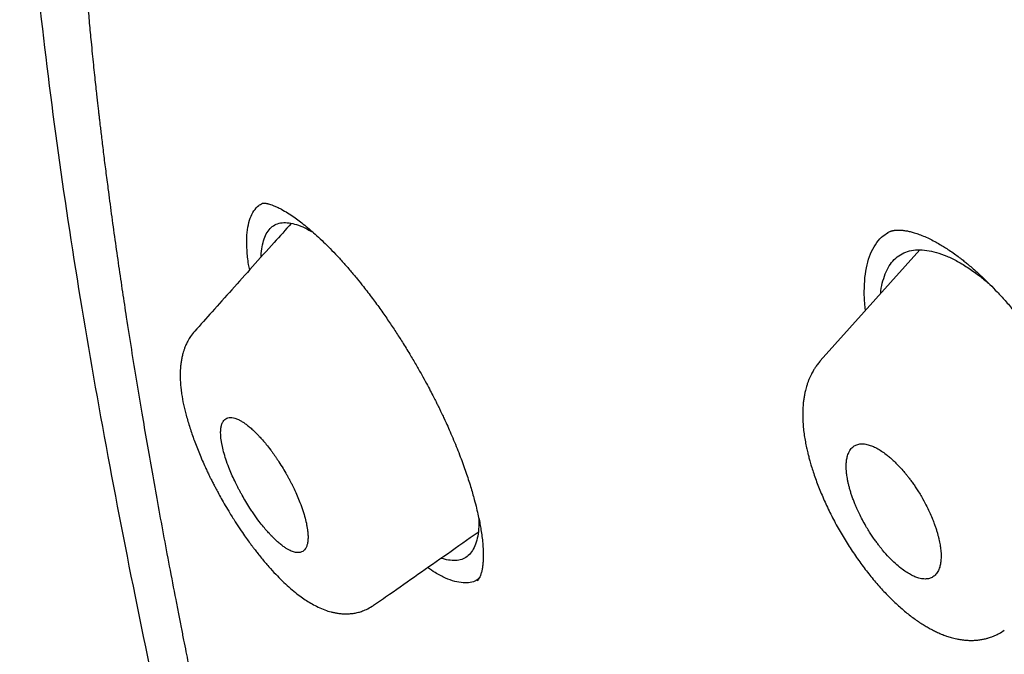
# Model space of a CAD drawing. Header units: millimetres. Extents: x 8 to 601, y 12 to 948.
# Tile 37 of 125: x 461.62 to 473.39, y 400.82 to 408.41. Entities that reach past the tile are written whole.
import ezdxf

# ---------------------------------------------------------------- set-up
doc = ezdxf.new("R2010")
doc.units = ezdxf.units.MM

msp = doc.modelspace()

# ---------------------------------------------------------------- linework, layer by layer
at = {"color": 7, "linetype": 'Continuous', "lineweight": 30}
for p, q in [((472.383, 405.657), (471.194, 404.33)), ((467.091, 401.703), (467.104, 401.714)), ((465.849, 401.408), (465.848, 401.407)), ((473.394, 401.109), (473.391, 401.107))]:
    msp.add_line(p, q, dxfattribs=at)
for points, knots in [([(535.107, 394.454), (534.991, 394.598), (534.761, 394.882), (534.415, 395.302), (534.071, 395.71), (533.733, 396.107), (533.399, 396.491), (533.052, 396.886), (532.691, 397.289), (532.318, 397.7), (531.952, 398.096), (531.572, 398.502), (531.179, 398.915), (530.774, 399.334), (530.382, 399.735), (530.002, 400.118), (529.635, 400.483), (529.282, 400.832), (528.941, 401.164), (528.614, 401.479), (528.301, 401.779), (528.001, 402.063), (527.715, 402.332), (527.447, 402.582), (527.197, 402.813), (526.965, 403.026), (526.745, 403.227), (526.538, 403.416), (526.338, 403.596), (526.148, 403.768), (525.966, 403.93), (525.799, 404.079), (525.646, 404.215), (525.508, 404.337), (525.384, 404.446), (525.275, 404.542), (525.18, 404.625), (525.1, 404.696), (525.031, 404.755), (524.974, 404.805), (524.932, 404.842), (524.902, 404.868), (524.883, 404.885), (524.863, 404.902), (524.839, 404.923), (524.806, 404.952), (524.753, 404.998), (524.682, 405.059), (524.594, 405.136), (524.483, 405.231), (524.348, 405.348), (524.186, 405.486), (524.007, 405.639), (523.813, 405.804), (523.606, 405.98), (523.392, 406.159), (523.053, 406.444), (522.591, 406.827), (521.972, 407.335), (521.322, 407.861), (520.638, 408.405), (519.955, 408.942), (519.269, 409.475), (518.576, 410.004), (518.002, 410.436), (517.55, 410.774), (517.224, 411.015), (516.907, 411.248), (516.601, 411.472), (516.304, 411.688), (516.017, 411.895), (515.795, 412.055), (515.634, 412.17), (515.536, 412.24), (515.447, 412.303), (515.374, 412.355), (515.317, 412.395), (515.274, 412.426), (515.235, 412.454), (515.201, 412.478), (515.175, 412.496), (515.154, 412.511), (515.134, 412.525), (515.109, 412.543), (515.07, 412.57), (515.016, 412.608), (514.946, 412.658), (514.861, 412.717), (514.763, 412.786), (514.651, 412.864), (514.527, 412.951), (514.391, 413.046), (514.241, 413.15), (514.087, 413.257), (513.93, 413.365), (513.773, 413.473), (513.609, 413.586), (513.441, 413.7), (513.273, 413.815), (513.025, 413.983), (512.698, 414.203), (512.262, 414.494), (511.794, 414.804), (511.293, 415.132), (510.89, 415.393), (510.587, 415.588), (510.386, 415.716), (510.184, 415.845), (509.981, 415.974), (509.777, 416.103), (509.574, 416.231), (509.382, 416.351), (509.206, 416.461), (509.049, 416.559), (508.906, 416.648), (508.776, 416.728), (508.66, 416.8), (508.558, 416.863), (508.469, 416.918), (508.394, 416.964), (508.331, 417.003), (508.278, 417.035), (508.233, 417.063), (508.185, 417.093), (508.126, 417.129), (508.051, 417.174), (507.964, 417.228), (507.862, 417.29), (507.745, 417.361), (507.615, 417.44), (507.47, 417.528), (507.312, 417.624), (507.141, 417.727), (506.96, 417.835), (506.774, 417.947), (506.587, 418.059), (506.24, 418.266), (505.734, 418.566), (504.934, 419.036), (504.002, 419.579), (502.94, 420.194), (501.888, 420.8), (500.848, 421.395), (500.115, 421.81), (499.682, 422.053), (499.545, 422.129), (499.408, 422.206), (499.272, 422.282), (499.138, 422.357), (499.003, 422.432), (498.873, 422.504), (498.749, 422.572), (498.639, 422.633), (498.545, 422.685), (498.465, 422.729), (498.4, 422.765), (498.349, 422.792), (498.316, 422.81), (498.293, 422.823), (498.272, 422.835), (498.241, 422.851), (498.201, 422.874), (498.15, 422.901), (498.09, 422.934), (497.985, 422.991), (497.841, 423.07), (497.662, 423.167), (497.488, 423.261), (497.321, 423.351), (497.159, 423.438), (497.001, 423.522), (496.855, 423.6), (496.721, 423.671), (496.598, 423.736), (496.474, 423.802), (496.368, 423.857), (496.284, 423.901), (496.226, 423.932), (496.179, 423.956), (496.143, 423.975), (496.108, 423.993), (496.066, 424.015), (496.009, 424.045), (495.938, 424.082), (495.853, 424.126), (495.754, 424.177), (495.495, 424.311), (495.238, 424.442), (494.988, 424.569), (494.893, 424.617), (494.797, 424.665), (494.702, 424.713), (494.612, 424.758), (494.54, 424.794), (494.485, 424.822), (494.446, 424.841), (494.412, 424.858), (494.381, 424.873), (494.353, 424.887), (494.323, 424.902), (494.285, 424.921), (494.239, 424.944), (494.184, 424.971), (494.121, 425.002), (494.055, 425.034), (493.988, 425.067), (493.923, 425.099), (493.833, 425.143), (493.72, 425.198), (493.581, 425.266), (493.446, 425.331), (493.317, 425.393), (493.199, 425.449), (493.091, 425.501), (492.992, 425.547), (492.906, 425.589), (492.83, 425.624), (492.773, 425.651), (492.728, 425.672), (492.686, 425.692), (492.636, 425.715), (492.576, 425.743), (492.51, 425.774), (492.349, 425.849), (492.176, 425.929), (491.993, 426.013), (491.89, 426.059), (491.788, 426.106), (491.687, 426.151), (491.588, 426.196), (491.498, 426.236), (491.421, 426.271), (491.359, 426.298), (491.303, 426.323), (491.247, 426.348), (491.184, 426.376), (491.112, 426.408), (491.027, 426.445), (490.93, 426.487), (490.826, 426.533), (490.721, 426.579), (490.617, 426.624), (490.504, 426.672), (490.384, 426.723), (490.257, 426.777), (490.137, 426.828), (490.026, 426.875), (489.927, 426.917), (489.837, 426.954), (489.75, 426.99), (489.658, 427.028), (489.558, 427.069), (489.449, 427.114), (489.329, 427.163), (489.198, 427.216), (489.078, 427.264), (488.977, 427.305), (488.901, 427.335), (488.837, 427.36), (488.786, 427.381), (488.745, 427.397), (488.705, 427.413), (488.659, 427.431), (488.601, 427.454), (488.532, 427.481), (488.454, 427.511), (488.37, 427.544), (488.286, 427.576), (488.2, 427.609), (488.113, 427.643), (488.026, 427.676), (487.94, 427.709), (487.854, 427.741), (487.773, 427.772), (487.703, 427.798), (487.647, 427.819), (487.603, 427.835), (487.564, 427.849), (487.529, 427.862), (487.492, 427.876), (487.446, 427.893), (487.388, 427.915), (487.303, 427.945), (487.201, 427.983), (487.088, 428.024), (486.985, 428.061), (486.891, 428.094), (486.806, 428.125), (486.728, 428.152), (486.657, 428.177), (486.592, 428.2), (486.537, 428.219), (486.489, 428.236), (486.443, 428.252), (486.391, 428.27), (486.331, 428.29), (486.243, 428.321), (486.131, 428.359), (485.999, 428.403), (485.872, 428.446), (485.748, 428.487), (485.629, 428.526), (485.516, 428.563), (485.41, 428.598), (485.311, 428.629), (485.217, 428.659), (485.123, 428.689), (485.041, 428.715), (484.968, 428.738), (484.903, 428.758), (484.831, 428.78), (484.752, 428.804), (484.678, 428.827), (484.613, 428.847), (484.562, 428.862), (484.52, 428.875), (484.487, 428.885), (484.448, 428.897), (484.396, 428.912), (484.327, 428.932), (484.247, 428.956), (484.157, 428.982), (484.058, 429.011), (483.965, 429.037), (483.878, 429.062), (483.801, 429.084), (483.726, 429.105), (483.658, 429.124), (483.601, 429.139), (483.551, 429.153), (483.495, 429.168), (483.424, 429.187), (483.337, 429.211), (483.243, 429.236), (483.145, 429.262), (483.043, 429.288), (482.937, 429.315), (482.834, 429.342), (482.737, 429.366), (482.646, 429.389), (482.526, 429.418), (482.376, 429.454), (482.194, 429.497), (482.006, 429.54), (481.851, 429.574), (481.732, 429.6), (481.654, 429.617), (481.58, 429.632), (481.517, 429.645), (481.467, 429.656), (481.423, 429.665), (481.376, 429.674), (481.32, 429.686), (481.254, 429.699), (481.18, 429.713), (481.105, 429.728), (481.029, 429.742), (480.955, 429.756), (480.888, 429.769), (480.829, 429.779), (480.777, 429.789), (480.727, 429.798), (480.674, 429.807), (480.616, 429.817), (480.551, 429.828), (480.477, 429.841), (480.393, 429.855), (480.303, 429.869), (480.211, 429.884), (480.116, 429.899), (480.022, 429.913), (479.933, 429.926), (479.855, 429.937), (479.787, 429.946), (479.729, 429.954), (479.68, 429.961), (479.638, 429.966), (479.594, 429.972), (479.544, 429.978), (479.469, 429.988), (479.37, 430), (479.252, 430.013), (479.133, 430.026), (479.017, 430.038), (478.915, 430.048), (478.828, 430.056), (478.756, 430.062), (478.685, 430.068), (478.61, 430.074), (478.529, 430.08), (478.444, 430.087), (478.366, 430.092), (478.299, 430.096), (478.244, 430.099), (478.188, 430.102), (478.127, 430.105), (478.061, 430.109), (477.991, 430.112), (477.904, 430.115), (477.806, 430.118), (477.694, 430.121), (477.587, 430.123), (477.483, 430.125), (477.385, 430.125), (477.287, 430.125), (477.2, 430.124), (477.12, 430.123), (477.048, 430.122), (476.976, 430.12), (476.907, 430.118), (476.839, 430.116), (476.768, 430.113), (476.703, 430.11), (476.648, 430.107), (476.604, 430.105), (476.565, 430.102), (476.53, 430.1), (476.491, 430.098), (476.442, 430.095), (476.382, 430.09), (476.32, 430.086), (476.262, 430.081), (476.208, 430.076), (476.159, 430.072), (476.112, 430.067), (476.064, 430.063), (476.015, 430.058), (475.961, 430.052), (475.905, 430.045), (475.847, 430.039), (475.793, 430.032), (475.731, 430.024), (475.657, 430.014), (475.576, 430.002), (475.493, 429.99), (475.413, 429.977), (475.333, 429.963), (475.259, 429.951), (475.192, 429.938), (475.129, 429.926), (475.068, 429.914), (475.009, 429.902), (474.948, 429.889), (474.891, 429.877), (474.842, 429.866), (474.804, 429.857), (474.769, 429.849), (474.732, 429.841), (474.693, 429.831), (474.655, 429.822), (474.618, 429.813), (474.577, 429.802), (474.531, 429.79), (474.483, 429.777), (474.441, 429.766), (474.406, 429.756), (474.372, 429.747), (474.332, 429.735), (474.288, 429.722), (474.245, 429.71), (474.206, 429.698), (474.17, 429.687), (474.134, 429.676), (474.095, 429.663), (474.053, 429.65), (474.011, 429.636), (473.974, 429.623), (473.939, 429.612), (473.902, 429.599), (473.859, 429.584), (473.817, 429.569), (473.78, 429.555), (473.75, 429.544), (473.724, 429.534), (473.701, 429.526), (473.678, 429.517), (473.653, 429.507), (473.622, 429.495), (473.583, 429.48), (473.544, 429.464), (473.509, 429.45), (473.476, 429.436), (473.439, 429.421), (473.395, 429.402), (473.346, 429.381), (473.301, 429.361), (473.258, 429.342), (473.217, 429.323), (473.171, 429.302), (473.123, 429.28), (473.077, 429.258), (473.039, 429.239), (473.007, 429.223), (472.976, 429.208), (472.941, 429.19), (472.901, 429.17), (472.86, 429.148), (472.822, 429.128), (472.791, 429.112), (472.764, 429.098), (472.739, 429.084), (472.709, 429.067), (472.669, 429.045), (472.615, 429.015), (472.576, 428.992), (472.553, 428.98)], [0, 0, 0, 0, 0.006097, 0.012078, 0.017938, 0.023655, 0.029231, 0.034674, 0.040928, 0.047013, 0.052932, 0.058688, 0.065331, 0.071746, 0.077931, 0.08389, 0.089623, 0.095131, 0.100415, 0.105476, 0.110315, 0.114933, 0.119332, 0.123513, 0.127254, 0.130803, 0.134159, 0.137322, 0.140294, 0.143277, 0.146038, 0.148578, 0.150896, 0.152994, 0.15487, 0.156526, 0.157961, 0.159176, 0.160189, 0.161053, 0.161771, 0.16211, 0.162403, 0.162652, 0.162992, 0.163501, 0.164173, 0.165376, 0.166717, 0.168195, 0.170393, 0.172838, 0.17553, 0.178468, 0.181646, 0.18489, 0.188124, 0.196961, 0.20572, 0.216046, 0.226262, 0.236475, 0.246771, 0.257147, 0.267606, 0.272567, 0.277466, 0.282216, 0.286815, 0.291264, 0.295555, 0.299696, 0.301281, 0.302769, 0.304111, 0.305308, 0.306025, 0.306677, 0.307265, 0.307788, 0.308195, 0.308437, 0.308712, 0.309097, 0.309594, 0.31045, 0.311512, 0.312781, 0.314256, 0.315938, 0.31779, 0.319842, 0.322092, 0.324542, 0.326777, 0.329154, 0.331652, 0.334175, 0.336713, 0.339267, 0.345348, 0.351516, 0.358971, 0.366546, 0.374242, 0.377266, 0.380308, 0.383368, 0.386446, 0.389543, 0.392657, 0.395712, 0.398303, 0.400688, 0.402866, 0.404838, 0.406604, 0.408164, 0.409519, 0.410667, 0.41161, 0.412399, 0.413057, 0.413688, 0.414618, 0.415754, 0.417096, 0.418644, 0.420432, 0.422433, 0.424647, 0.427073, 0.429713, 0.432511, 0.435389, 0.438264, 0.441136, 0.451371, 0.46157, 0.478052, 0.494438, 0.510686, 0.52672, 0.542537, 0.544663, 0.546785, 0.548903, 0.551017, 0.553125, 0.555124, 0.55727, 0.55919, 0.560882, 0.562348, 0.563586, 0.564597, 0.565381, 0.565936, 0.566131, 0.566449, 0.56692, 0.567546, 0.568325, 0.569259, 0.570347, 0.573178, 0.575959, 0.578645, 0.581238, 0.583737, 0.58616, 0.588598, 0.590495, 0.592409, 0.594339, 0.596272, 0.597344, 0.598242, 0.598967, 0.59952, 0.599923, 0.600589, 0.601475, 0.60258, 0.603904, 0.605448, 0.607209, 0.615971, 0.61745, 0.618935, 0.620426, 0.621921, 0.623375, 0.624653, 0.625321, 0.625925, 0.626466, 0.626943, 0.627357, 0.627789, 0.628375, 0.629118, 0.629969, 0.630962, 0.632037, 0.633087, 0.634109, 0.635102, 0.63733, 0.6394, 0.641657, 0.64369, 0.645499, 0.647233, 0.648784, 0.650151, 0.651336, 0.652337, 0.652851, 0.653501, 0.654295, 0.655234, 0.656314, 0.657448, 0.662874, 0.664513, 0.666143, 0.667762, 0.669369, 0.670964, 0.672494, 0.673642, 0.674631, 0.675464, 0.676312, 0.677312, 0.678464, 0.679768, 0.681379, 0.683074, 0.684754, 0.68642, 0.68807, 0.690148, 0.692203, 0.694174, 0.695958, 0.697551, 0.698931, 0.700289, 0.701768, 0.703367, 0.705122, 0.707055, 0.709167, 0.711458, 0.712885, 0.714113, 0.715141, 0.715969, 0.716596, 0.717163, 0.717912, 0.718847, 0.719968, 0.721276, 0.722665, 0.724046, 0.72542, 0.72685, 0.728273, 0.729687, 0.731093, 0.732463, 0.733684, 0.734496, 0.735218, 0.73585, 0.736393, 0.736933, 0.737681, 0.738645, 0.739826, 0.741836, 0.743692, 0.74539, 0.746931, 0.748338, 0.749603, 0.750771, 0.751844, 0.752822, 0.753523, 0.754236, 0.755087, 0.756079, 0.75721, 0.759457, 0.761653, 0.763774, 0.765824, 0.767823, 0.7697, 0.771488, 0.77312, 0.774657, 0.776214, 0.777821, 0.778797, 0.779887, 0.781092, 0.782413, 0.783831, 0.784839, 0.785695, 0.786397, 0.786947, 0.787394, 0.788369, 0.789534, 0.790891, 0.792424, 0.794093, 0.795897, 0.797162, 0.798486, 0.799816, 0.800963, 0.801952, 0.802729, 0.803509, 0.804819, 0.806334, 0.807949, 0.80963, 0.811377, 0.813159, 0.815056, 0.816692, 0.818152, 0.819739, 0.822822, 0.825911, 0.829157, 0.83256, 0.833934, 0.835315, 0.836642, 0.837797, 0.838582, 0.839288, 0.840083, 0.840996, 0.842234, 0.843541, 0.844859, 0.846186, 0.847516, 0.848715, 0.849737, 0.850593, 0.851455, 0.852377, 0.853359, 0.854507, 0.855798, 0.857291, 0.858923, 0.860567, 0.862152, 0.863965, 0.865547, 0.866902, 0.868107, 0.869202, 0.869986, 0.870703, 0.871434, 0.872329, 0.873383, 0.875436, 0.877615, 0.879741, 0.88181, 0.883841, 0.88523, 0.886482, 0.887699, 0.889056, 0.890532, 0.892091, 0.893667, 0.894753, 0.895694, 0.896674, 0.897789, 0.899004, 0.900273, 0.901589, 0.90373, 0.905638, 0.907691, 0.909552, 0.911331, 0.913103, 0.914912, 0.916117, 0.917501, 0.918872, 0.920078, 0.921304, 0.922628, 0.924009, 0.924868, 0.925704, 0.926431, 0.927045, 0.927623, 0.928591, 0.929781, 0.930917, 0.932044, 0.933004, 0.933901, 0.934772, 0.935626, 0.936556, 0.937525, 0.938578, 0.939703, 0.94073, 0.941604, 0.943145, 0.944849, 0.946138, 0.947751, 0.949323, 0.950626, 0.95186, 0.953079, 0.954178, 0.955254, 0.956366, 0.957614, 0.958436, 0.959135, 0.959735, 0.960419, 0.9612, 0.961919, 0.962569, 0.963268, 0.964179, 0.965162, 0.965985, 0.966522, 0.96711, 0.967879, 0.96877, 0.969568, 0.970253, 0.970905, 0.971567, 0.972263, 0.973053, 0.973901, 0.974605, 0.975109, 0.975795, 0.976655, 0.977449, 0.978119, 0.978664, 0.979126, 0.979549, 0.979934, 0.980351, 0.980923, 0.981648, 0.982445, 0.983056, 0.98359, 0.984213, 0.98504, 0.985974, 0.986838, 0.987515, 0.988246, 0.989067, 0.989952, 0.990826, 0.991524, 0.992016, 0.992545, 0.993145, 0.993872, 0.994675, 0.995346, 0.995869, 0.996327, 0.996746, 0.997201, 0.997895, 0.998828, 1, 1, 1, 1]), ([(546.31, 319.917), (546.414, 320.603), (546.621, 321.969), (546.63, 324.249), (546.489, 326.623), (546.21, 329.082), (545.791, 331.861), (545.206, 334.973), (544.448, 338.418), (543.505, 342.325), (542.383, 346.691), (541.162, 351.491), (539.875, 356.343), (538.436, 361.307), (537.042, 365.565), (535.764, 369.067), (534.688, 371.764), (533.463, 374.538), (532.048, 377.395), (530.493, 380.167), (528.807, 382.82), (527.026, 385.31), (525.063, 387.733), (522.988, 390.04), (520.858, 392.223), (518.345, 394.629), (515.447, 397.208), (512.175, 399.906), (508.912, 402.43), (505.667, 404.796), (502.447, 406.995), (499.265, 409.024), (496.13, 410.904), (493.032, 412.693), (489.945, 414.469), (486.867, 416.174), (483.815, 417.75), (480.813, 419.147), (477.885, 420.345), (475.044, 421.346), (472.303, 422.114), (469.989, 422.546), (468.089, 422.689), (466.567, 422.614), (465.194, 422.297), (464.031, 421.679), (463.132, 420.734), (462.45, 419.448), (461.999, 417.891), (461.884, 416.638), (461.829, 416.041)], [0, 0, 0, 0, 0.019898, 0.0396, 0.059164, 0.078622, 0.098012, 0.12334, 0.148581, 0.17373, 0.20787, 0.241963, 0.276211, 0.310624, 0.345209, 0.362608, 0.380134, 0.39781, 0.415671, 0.433755, 0.448995, 0.464411, 0.479836, 0.49507, 0.51012, 0.525029, 0.547188, 0.569187, 0.591087, 0.612948, 0.634795, 0.656565, 0.678193, 0.699626, 0.721058, 0.742686, 0.764457, 0.7863, 0.808166, 0.830063, 0.852062, 0.874222, 0.88913, 0.904182, 0.919413, 0.934843, 0.95025, 0.965501, 0.983579, 1, 1, 1, 1]), ([(544.101, 319.878), (544.186, 320.426), (544.357, 321.522), (544.405, 323.329), (544.343, 325.217), (544.175, 327.181), (543.925, 329.2), (543.545, 331.658), (542.994, 334.581), (542.241, 337.983), (541.364, 341.596), (540.38, 345.404), (539.346, 349.383), (538.284, 353.383), (537.143, 357.436), (535.878, 361.565), (534.681, 365.084), (533.614, 367.955), (532.744, 370.143), (531.787, 372.367), (530.725, 374.631), (529.537, 376.933), (528.317, 379.071), (527.089, 381.024), (525.891, 382.779), (524.595, 384.513), (523.059, 386.396), (521.273, 388.395), (519.254, 390.481), (517.052, 392.606), (514.679, 394.755), (512.145, 396.911), (509.6, 398.956), (507.056, 400.902), (504.307, 402.905), (501.364, 404.924), (498.239, 406.927), (495.143, 408.789), (492.07, 410.567), (489.007, 412.327), (485.964, 414.006), (482.962, 415.547), (480.214, 416.816), (477.723, 417.839), (475.479, 418.657), (473.301, 419.335), (471.201, 419.853), (469.312, 420.167), (467.644, 420.277), (466.197, 420.191), (465.011, 419.908), (464.08, 419.45), (463.376, 418.869), (462.806, 418.135), (462.314, 417.174), (461.937, 415.959), (461.7, 414.479), (461.609, 412.881), (461.637, 411.193), (461.761, 409.436), (462.028, 407.026), (462.513, 403.918), (463.277, 400.079), (464.173, 396.167), (465.154, 392.214), (466.166, 388.247), (467.144, 384.488), (468.132, 380.902), (469.144, 377.483), (470.265, 374.006), (471.363, 370.901), (472.399, 368.189), (473.336, 365.891), (474.36, 363.556), (475.474, 361.184), (476.317, 359.572), (476.739, 358.765)], [0, 0, 0, 0, 0.011709, 0.0234, 0.035079, 0.046745, 0.058401, 0.070053, 0.08835, 0.106637, 0.124908, 0.145647, 0.166375, 0.187119, 0.207887, 0.228673, 0.249479, 0.259892, 0.270315, 0.28075, 0.291198, 0.301658, 0.31213, 0.319994, 0.327864, 0.335737, 0.343609, 0.354092, 0.364563, 0.37502, 0.38755, 0.400066, 0.41258, 0.425091, 0.437599, 0.45323, 0.468841, 0.484431, 0.499999, 0.515569, 0.531166, 0.546782, 0.562408, 0.574915, 0.587424, 0.599934, 0.612454, 0.624987, 0.635443, 0.645912, 0.656393, 0.664263, 0.672136, 0.680006, 0.687871, 0.698343, 0.708803, 0.71925, 0.729685, 0.740108, 0.750521, 0.771326, 0.792113, 0.81288, 0.833624, 0.854353, 0.875091, 0.892532, 0.909986, 0.927451, 0.944927, 0.955919, 0.966921, 0.977933, 0.988958, 1, 1, 1, 1]), ([(463.804, 417.437), (463.799, 417.43), (463.786, 417.413), (463.767, 417.389), (463.746, 417.361), (463.723, 417.33), (463.695, 417.292), (463.664, 417.248), (463.628, 417.198), (463.589, 417.14), (463.546, 417.075), (463.5, 417.002), (463.458, 416.934), (463.422, 416.873), (463.392, 416.821), (463.361, 416.767), (463.331, 416.711), (463.302, 416.658), (463.277, 416.61), (463.257, 416.571), (463.24, 416.536), (463.224, 416.505), (463.209, 416.473), (463.192, 416.438), (463.173, 416.399), (463.151, 416.351), (463.125, 416.292), (463.094, 416.224), (463.063, 416.15), (463.032, 416.073), (463, 415.993), (462.968, 415.909), (462.937, 415.827), (462.908, 415.745), (462.881, 415.666), (462.854, 415.585), (462.829, 415.507), (462.807, 415.436), (462.789, 415.374), (462.774, 415.324), (462.763, 415.286), (462.755, 415.257), (462.748, 415.23), (462.74, 415.203), (462.731, 415.17), (462.721, 415.132), (462.709, 415.086), (462.694, 415.03), (462.678, 414.965), (462.661, 414.895), (462.645, 414.825), (462.629, 414.756), (462.612, 414.678), (462.594, 414.592), (462.575, 414.498), (462.558, 414.411), (462.542, 414.327), (462.527, 414.242), (462.511, 414.15), (462.495, 414.051), (462.479, 413.944), (462.462, 413.829), (462.447, 413.716), (462.432, 413.606), (462.42, 413.5), (462.408, 413.395), (462.397, 413.295), (462.388, 413.204), (462.381, 413.12), (462.374, 413.045), (462.368, 412.979), (462.364, 412.922), (462.36, 412.872), (462.356, 412.827), (462.353, 412.774), (462.348, 412.711), (462.343, 412.634), (462.338, 412.546), (462.333, 412.447), (462.327, 412.338), (462.322, 412.219), (462.317, 412.09), (462.313, 411.961), (462.31, 411.831), (462.307, 411.703), (462.306, 411.574), (462.305, 411.448), (462.304, 411.329), (462.304, 411.21), (462.305, 411.094), (462.306, 410.98), (462.308, 410.876), (462.31, 410.784), (462.311, 410.701), (462.313, 410.623), (462.315, 410.541), (462.318, 410.454), (462.321, 410.36), (462.325, 410.259), (462.33, 410.138), (462.336, 409.994), (462.344, 409.827), (462.354, 409.652), (462.366, 409.462), (462.379, 409.259), (462.395, 409.041), (462.412, 408.82), (462.431, 408.597), (462.451, 408.372), (462.469, 408.173), (462.486, 408.006), (462.499, 407.874), (462.512, 407.751), (462.524, 407.637), (462.535, 407.54), (462.544, 407.458), (462.552, 407.389), (462.559, 407.327), (462.565, 407.27), (462.572, 407.214), (462.579, 407.151), (462.588, 407.079), (462.598, 406.995), (462.609, 406.902), (462.625, 406.769), (462.647, 406.598), (462.678, 406.361), (462.714, 406.087), (462.757, 405.778), (462.801, 405.466), (462.847, 405.157), (462.897, 404.824), (462.953, 404.468), (463.015, 404.086), (463.077, 403.715), (463.139, 403.352), (463.201, 402.997), (463.266, 402.633), (463.335, 402.258), (463.408, 401.871), (463.469, 401.551), (463.517, 401.307), (463.548, 401.146), (463.578, 400.994), (463.606, 400.853), (463.633, 400.722), (463.657, 400.601), (463.679, 400.491), (463.702, 400.379), (463.727, 400.26), (463.754, 400.125), (463.785, 399.979), (463.817, 399.822), (463.853, 399.654), (463.89, 399.475), (463.93, 399.287), (463.972, 399.094), (464.013, 398.901), (464.068, 398.648), (464.136, 398.338), (464.274, 397.72), (464.469, 396.859), (464.643, 396.119), (464.729, 395.751)], [0, 0, 0, 0, 0.001703, 0.003971, 0.005802, 0.008262, 0.011135, 0.014455, 0.018221, 0.022434, 0.027138, 0.032354, 0.038079, 0.041508, 0.045095, 0.048841, 0.052743, 0.056415, 0.059574, 0.062221, 0.064357, 0.066364, 0.06837, 0.070648, 0.073196, 0.076014, 0.080002, 0.08442, 0.089069, 0.093877, 0.098844, 0.10397, 0.109255, 0.113892, 0.118645, 0.123514, 0.128223, 0.132373, 0.135961, 0.138987, 0.14097, 0.142607, 0.143952, 0.145494, 0.147346, 0.149508, 0.151981, 0.155258, 0.158957, 0.162981, 0.16691, 0.170694, 0.174334, 0.179763, 0.184837, 0.189556, 0.193853, 0.198369, 0.203252, 0.208502, 0.214118, 0.220102, 0.226452, 0.231699, 0.237172, 0.242667, 0.247736, 0.252365, 0.256552, 0.260298, 0.263597, 0.266456, 0.268876, 0.270975, 0.273263, 0.276632, 0.280424, 0.284629, 0.289553, 0.294905, 0.300685, 0.306892, 0.313526, 0.319379, 0.325527, 0.331812, 0.337779, 0.343402, 0.348681, 0.354462, 0.359766, 0.364594, 0.368947, 0.372553, 0.376041, 0.379803, 0.38384, 0.388154, 0.392742, 0.397606, 0.404743, 0.4124, 0.420374, 0.428406, 0.438041, 0.447758, 0.457555, 0.467433, 0.477393, 0.487305, 0.493519, 0.499306, 0.504664, 0.509595, 0.514098, 0.517336, 0.520307, 0.522995, 0.5254, 0.527666, 0.530339, 0.533473, 0.537069, 0.541125, 0.545484, 0.554206, 0.563137, 0.575983, 0.589237, 0.602599, 0.615663, 0.628427, 0.644688, 0.660526, 0.676537, 0.691069, 0.705825, 0.720832, 0.736288, 0.752231, 0.768662, 0.775648, 0.782275, 0.788476, 0.79425, 0.799598, 0.80452, 0.809016, 0.813085, 0.818136, 0.82363, 0.829565, 0.835942, 0.842761, 0.850021, 0.857723, 0.865605, 0.873426, 0.881184, 0.896242, 0.911061, 0.955905, 1, 1, 1, 1]), ([(464.369, 405.418), (464.364, 405.441), (464.348, 405.524), (464.336, 405.653), (464.332, 405.803), (464.346, 405.932), (464.374, 406.04), (464.418, 406.126), (464.467, 406.185), (464.505, 406.205), (464.52, 406.213)], [0, 0, 0, 0, 0.052216, 0.195835, 0.339753, 0.483757, 0.627552, 0.771303, 0.915092, 1, 1, 1, 1]), ([(464.518, 406.216), (464.518, 406.216), (464.519, 406.216), (464.519, 406.216), (464.519, 406.216), (464.52, 406.216), (464.522, 406.216), (464.524, 406.217), (464.528, 406.217), (464.534, 406.217), (464.543, 406.217), (464.555, 406.216), (464.568, 406.214), (464.581, 406.211), (464.596, 406.208), (464.618, 406.201), (464.65, 406.19), (464.688, 406.174), (464.739, 406.149), (464.802, 406.114), (464.874, 406.067), (464.943, 406.018), (465.01, 405.967), (465.079, 405.91), (465.154, 405.844), (465.232, 405.772), (465.313, 405.693), (465.398, 405.606), (465.485, 405.51), (465.572, 405.411), (465.653, 405.314), (465.705, 405.249), (465.729, 405.218)], [0, 0, 0, 0, 0.028337, 0.051586, 0.069692, 0.082828, 0.094765, 0.110637, 0.126825, 0.145084, 0.168004, 0.194437, 0.219676, 0.239457, 0.254262, 0.280579, 0.313589, 0.350588, 0.387142, 0.443558, 0.497014, 0.541437, 0.583418, 0.626413, 0.670783, 0.719513, 0.764159, 0.812497, 0.863992, 0.913124, 0.958465, 1, 1, 1, 1]), ([(464.867, 405.974), (464.798, 405.898), (464.644, 405.725), (464.407, 405.461), (464.16, 405.185), (463.929, 404.928), (463.78, 404.762), (463.711, 404.684)], [0, 0, 0, 0, 0.1787585, 0.4015652, 0.6154112, 0.8202998, 1, 1, 1, 1]), ([(464.507, 405.573), (464.507, 405.577), (464.507, 405.623), (464.517, 405.697), (464.54, 405.792), (464.576, 405.869), (464.624, 405.928), (464.684, 405.967), (464.756, 405.985), (464.838, 405.984), (464.929, 405.963), (465.025, 405.925), (465.094, 405.886), (465.127, 405.868)], [0, 0, 0, 0, 0.00853, 0.108272, 0.208146, 0.308135, 0.408249, 0.508564, 0.608848, 0.708904, 0.808855, 0.908754, 1, 1, 1, 1]), ([(471.735, 404.933), (471.733, 404.947), (471.722, 405.028), (471.718, 405.161), (471.725, 405.33), (471.751, 405.48), (471.792, 405.612), (471.85, 405.723), (471.92, 405.81), (471.978, 405.848), (472.005, 405.865)], [0, 0, 0, 0, 0.029816, 0.170645, 0.311778, 0.453134, 0.594595, 0.736062, 0.877504, 1, 1, 1, 1]), ([(472.003, 405.866), (472.008, 405.869), (472.017, 405.874), (472.029, 405.879), (472.04, 405.882), (472.049, 405.885), (472.056, 405.887), (472.063, 405.888), (472.07, 405.89), (472.078, 405.891), (472.09, 405.893), (472.105, 405.894), (472.122, 405.895), (472.14, 405.895), (472.159, 405.894), (472.18, 405.892), (472.202, 405.889), (472.231, 405.885), (472.269, 405.877), (472.319, 405.863), (472.377, 405.844), (472.443, 405.817), (472.511, 405.786), (472.576, 405.752), (472.636, 405.717), (472.693, 405.682), (472.752, 405.643), (472.811, 405.602), (472.865, 405.561), (472.911, 405.525), (472.957, 405.488), (473.009, 405.443), (473.073, 405.387), (473.145, 405.32), (473.225, 405.242), (473.312, 405.152), (473.407, 405.049), (473.511, 404.929), (473.615, 404.802), (473.718, 404.668), (473.82, 404.53), (473.924, 404.379), (474.029, 404.216), (474.136, 404.041), (474.203, 403.919), (474.237, 403.856)], [0, 0, 0, 0, 0.019209, 0.035624, 0.049235, 0.060932, 0.069222, 0.075989, 0.083497, 0.091754, 0.100763, 0.116003, 0.13, 0.142303, 0.156203, 0.169509, 0.183249, 0.197428, 0.220059, 0.246013, 0.274808, 0.305521, 0.335454, 0.362402, 0.387037, 0.407768, 0.430289, 0.45428, 0.475105, 0.491245, 0.506533, 0.525666, 0.54867, 0.575566, 0.603414, 0.634515, 0.668879, 0.706512, 0.74741, 0.783975, 0.82278, 0.863805, 0.907026, 0.952426, 1, 1, 1, 1]), ([(471.916, 405.136), (471.917, 405.146), (471.921, 405.203), (471.942, 405.291), (471.979, 405.399), (472.03, 405.489), (472.094, 405.561), (472.17, 405.615), (472.259, 405.648), (472.358, 405.662), (472.466, 405.655), (472.582, 405.63), (472.705, 405.585), (472.834, 405.524), (472.924, 405.467), (472.969, 405.439)], [0, 0, 0, 0, 0.018729, 0.10036, 0.18206, 0.263818, 0.345656, 0.427659, 0.509654, 0.591506, 0.673297, 0.755051, 0.836762, 0.918412, 1, 1, 1, 1]), ([(472.969, 405.439), (473.014, 405.408), (473.096, 405.352), (473.181, 405.28), (473.219, 405.248)], [0, 0, 0, 0, 0.550099, 1, 1, 1, 1]), ([(465.729, 405.218), (465.765, 405.172), (465.835, 405.081), (465.936, 404.943), (466.029, 404.809), (466.115, 404.68), (466.199, 404.548), (466.28, 404.416), (466.357, 404.286), (466.424, 404.169), (466.48, 404.066), (466.527, 403.978), (466.565, 403.904), (466.595, 403.845), (466.617, 403.801), (466.632, 403.771), (466.643, 403.748), (466.654, 403.725), (466.672, 403.688), (466.697, 403.635), (466.73, 403.564), (466.768, 403.478), (466.809, 403.382), (466.85, 403.282), (466.9, 403.153), (466.956, 403), (467.011, 402.829), (467.052, 402.686), (467.082, 402.57), (467.103, 402.478), (467.12, 402.399), (467.133, 402.323), (467.145, 402.246), (467.155, 402.165), (467.161, 402.084), (467.163, 402.009), (467.162, 401.943), (467.157, 401.887), (467.15, 401.84), (467.143, 401.806), (467.136, 401.782), (467.13, 401.766), (467.125, 401.752), (467.12, 401.74), (467.114, 401.729), (467.108, 401.72), (467.103, 401.712), (467.099, 401.708), (467.097, 401.706)], [0, 0, 0, 0, 0.036033, 0.070046, 0.102025, 0.131957, 0.159833, 0.191773, 0.220485, 0.245968, 0.268227, 0.287268, 0.303097, 0.315717, 0.325132, 0.331344, 0.334973, 0.33984, 0.346597, 0.358545, 0.373849, 0.392511, 0.414324, 0.436499, 0.458167, 0.49996, 0.539684, 0.577308, 0.603418, 0.627008, 0.648087, 0.667433, 0.689528, 0.715065, 0.742106, 0.769179, 0.795959, 0.820473, 0.843303, 0.86853, 0.882088, 0.893955, 0.906385, 0.921402, 0.935678, 0.953546, 0.974999, 1, 1, 1, 1]), ([(463.711, 404.684), (463.694, 404.664), (463.664, 404.628), (463.631, 404.571), (463.607, 404.524), (463.591, 404.485), (463.58, 404.451), (463.569, 404.413), (463.558, 404.371), (463.549, 404.322), (463.542, 404.266), (463.538, 404.201), (463.537, 404.134), (463.541, 404.066), (463.546, 404.002), (463.557, 403.919), (463.576, 403.811), (463.609, 403.676), (463.652, 403.532), (463.705, 403.379), (463.767, 403.22), (463.822, 403.094), (463.863, 403.005), (463.884, 402.961), (463.901, 402.926), (463.914, 402.9), (463.926, 402.877), (463.941, 402.848), (463.962, 402.806), (463.993, 402.749), (464.031, 402.679), (464.078, 402.597), (464.137, 402.499), (464.201, 402.397), (464.264, 402.301), (464.317, 402.225), (464.357, 402.169), (464.386, 402.13), (464.41, 402.099), (464.436, 402.065), (464.47, 402.021), (464.525, 401.953), (464.596, 401.869), (464.679, 401.778), (464.758, 401.698), (464.837, 401.624), (464.912, 401.561), (464.983, 401.507), (465.049, 401.462), (465.117, 401.421), (465.189, 401.383), (465.265, 401.35), (465.33, 401.33), (465.382, 401.318), (465.425, 401.31), (465.47, 401.305), (465.512, 401.303), (465.546, 401.304), (465.574, 401.306), (465.598, 401.308), (465.619, 401.311), (465.643, 401.316), (465.677, 401.324), (465.724, 401.339), (465.786, 401.365), (465.827, 401.391), (465.849, 401.405)], [0, 0, 0, 0, 0.0192087, 0.0352346, 0.0480749, 0.0580025, 0.0670034, 0.0755198, 0.0877502, 0.1004744, 0.1147338, 0.1316605, 0.1512135, 0.166477, 0.1804527, 0.1977494, 0.227371, 0.2567366, 0.2892211, 0.3209905, 0.3535163, 0.3871268, 0.398058, 0.4071036, 0.4141731, 0.4192661, 0.4229482, 0.4281539, 0.4369703, 0.4485726, 0.4629289, 0.4800276, 0.4998654, 0.5246479, 0.5456754, 0.5629599, 0.5765004, 0.5846324, 0.5907213, 0.5986402, 0.6094493, 0.6229734, 0.6501913, 0.6757351, 0.7000871, 0.7237203, 0.7481843, 0.7687829, 0.7887523, 0.8078105, 0.828999, 0.8517759, 0.8729345, 0.8828886, 0.8932193, 0.9052903, 0.9161476, 0.9244444, 0.9310835, 0.9361549, 0.9413345, 0.9466424, 0.9533128, 0.9653718, 0.9809798, 1, 1, 1, 1]), ([(471.195, 404.329), (471.183, 404.315), (471.161, 404.29), (471.134, 404.252), (471.115, 404.221), (471.1, 404.196), (471.086, 404.169), (471.071, 404.139), (471.057, 404.106), (471.044, 404.071), (471.033, 404.038), (471.023, 404.006), (471.014, 403.971), (471.005, 403.928), (470.997, 403.881), (470.99, 403.83), (470.986, 403.78), (470.983, 403.727), (470.983, 403.667), (470.985, 403.595), (470.992, 403.517), (471.002, 403.439), (471.014, 403.364), (471.028, 403.295), (471.042, 403.236), (471.055, 403.183), (471.069, 403.131), (471.087, 403.07), (471.109, 403), (471.135, 402.924), (471.165, 402.844), (471.208, 402.736), (471.268, 402.598), (471.35, 402.432), (471.441, 402.268), (471.538, 402.111), (471.639, 401.96), (471.745, 401.817), (471.855, 401.682), (471.968, 401.556), (472.084, 401.44), (472.2, 401.337), (472.312, 401.249), (472.402, 401.187), (472.472, 401.146), (472.522, 401.118), (472.572, 401.093), (472.618, 401.072), (472.662, 401.054), (472.709, 401.037), (472.761, 401.021), (472.818, 401.006), (472.879, 400.995), (472.933, 400.989), (472.984, 400.986), (473.038, 400.987), (473.089, 400.992), (473.137, 400.999), (473.178, 401.009), (473.214, 401.019), (473.248, 401.031), (473.287, 401.047), (473.338, 401.071), (473.373, 401.095), (473.393, 401.108)], [0, 0, 0, 0, 0.01339, 0.024377, 0.03296, 0.039554, 0.046782, 0.05511, 0.064516, 0.07338, 0.082618, 0.089742, 0.098616, 0.109723, 0.122377, 0.133442, 0.146353, 0.157466, 0.171616, 0.188839, 0.206732, 0.223898, 0.240371, 0.255534, 0.267904, 0.277693, 0.288357, 0.301002, 0.315628, 0.331627, 0.347807, 0.364143, 0.397292, 0.431119, 0.464834, 0.497972, 0.530665, 0.563029, 0.595374, 0.627869, 0.660587, 0.693113, 0.723746, 0.752453, 0.765368, 0.778822, 0.792823, 0.805678, 0.815678, 0.827516, 0.842248, 0.858977, 0.871231, 0.884242, 0.897642, 0.910098, 0.922835, 0.93357, 0.944308, 0.953237, 0.960482, 0.969861, 0.983062, 1, 1, 1, 1]), ([(464.67, 402.196), (464.684, 402.183), (464.712, 402.157), (464.752, 402.124), (464.789, 402.098), (464.822, 402.077), (464.862, 402.056), (464.907, 402.039), (464.953, 402.034), (464.989, 402.042), (465.016, 402.059), (465.036, 402.083), (465.052, 402.114), (465.062, 402.152), (465.067, 402.197), (465.067, 402.242), (465.063, 402.286), (465.058, 402.325), (465.049, 402.378), (465.033, 402.449), (465.006, 402.539), (464.974, 402.629), (464.938, 402.716), (464.908, 402.782), (464.884, 402.832), (464.867, 402.866), (464.849, 402.9), (464.83, 402.935), (464.804, 402.983), (464.766, 403.047), (464.729, 403.107), (464.699, 403.151), (464.681, 403.179), (464.661, 403.207), (464.641, 403.235), (464.61, 403.277), (464.57, 403.328), (464.525, 403.382), (464.492, 403.418), (464.471, 403.44), (464.459, 403.453), (464.448, 403.464), (464.439, 403.474), (464.43, 403.482), (464.424, 403.488), (464.405, 403.506), (464.375, 403.533), (464.335, 403.565), (464.298, 403.592), (464.265, 403.613), (464.229, 403.631), (464.192, 403.646), (464.156, 403.654), (464.123, 403.653), (464.095, 403.646), (464.071, 403.631), (464.051, 403.607), (464.036, 403.576), (464.026, 403.538), (464.021, 403.493), (464.022, 403.448), (464.025, 403.405), (464.03, 403.366), (464.04, 403.313), (464.056, 403.243), (464.084, 403.152), (464.116, 403.062), (464.152, 402.975), (464.182, 402.91), (464.206, 402.86), (464.223, 402.826), (464.241, 402.791), (464.26, 402.757), (464.286, 402.709), (464.323, 402.645), (464.359, 402.587), (464.387, 402.545), (464.402, 402.522), (464.418, 402.499), (464.434, 402.475), (464.451, 402.452), (464.48, 402.412), (464.519, 402.362), (464.565, 402.308), (464.6, 402.268), (464.626, 402.24), (464.645, 402.221), (464.659, 402.207), (464.667, 402.199), (464.67, 402.196)], [0, 0, 0, 0, 0.013778, 0.026912, 0.039404, 0.051253, 0.06246, 0.084121, 0.104932, 0.124904, 0.140688, 0.156414, 0.172087, 0.187714, 0.203304, 0.218862, 0.229223, 0.239575, 0.24992, 0.268629, 0.288172, 0.308558, 0.324411, 0.340748, 0.347422, 0.354174, 0.361004, 0.367912, 0.3749, 0.389643, 0.406524, 0.412273, 0.418234, 0.424406, 0.430789, 0.437384, 0.453563, 0.467437, 0.479005, 0.483257, 0.487086, 0.49049, 0.493471, 0.496028, 0.498162, 0.499871, 0.513659, 0.526801, 0.539297, 0.551148, 0.562355, 0.578679, 0.594532, 0.609916, 0.624835, 0.640763, 0.65659, 0.672322, 0.687966, 0.703528, 0.719016, 0.729306, 0.739568, 0.749804, 0.76868, 0.788321, 0.80874, 0.824576, 0.84086, 0.847501, 0.854216, 0.861003, 0.867863, 0.874796, 0.889597, 0.906498, 0.911274, 0.916194, 0.921259, 0.926467, 0.93182, 0.937318, 0.95377, 0.967821, 0.97947, 0.98663, 0.992439, 0.996895, 1, 1, 1, 1]), ([(472.16, 401.848), (472.18, 401.834), (472.218, 401.805), (472.273, 401.772), (472.325, 401.747), (472.38, 401.728), (472.434, 401.719), (472.487, 401.722), (472.532, 401.738), (472.57, 401.767), (472.601, 401.808), (472.622, 401.858), (472.634, 401.912), (472.638, 401.959), (472.639, 401.999), (472.638, 402.031), (472.635, 402.065), (472.631, 402.098), (472.626, 402.131), (472.62, 402.163), (472.613, 402.198), (472.604, 402.234), (472.594, 402.271), (472.582, 402.311), (472.568, 402.352), (472.552, 402.398), (472.529, 402.455), (472.498, 402.527), (472.456, 402.613), (472.412, 402.693), (472.371, 402.761), (472.339, 402.811), (472.308, 402.856), (472.279, 402.897), (472.251, 402.933), (472.226, 402.965), (472.195, 403.003), (472.157, 403.047), (472.111, 403.096), (472.066, 403.139), (472.023, 403.178), (471.976, 403.216), (471.925, 403.253), (471.869, 403.286), (471.817, 403.311), (471.762, 403.33), (471.707, 403.339), (471.654, 403.336), (471.609, 403.32), (471.571, 403.291), (471.54, 403.25), (471.52, 403.2), (471.508, 403.146), (471.503, 403.097), (471.503, 403.05), (471.506, 403.006), (471.511, 402.964), (471.517, 402.924), (471.524, 402.886), (471.533, 402.846), (471.544, 402.804), (471.557, 402.76), (471.572, 402.714), (471.589, 402.667), (471.609, 402.616), (471.633, 402.561), (471.662, 402.498), (471.698, 402.427), (471.736, 402.359), (471.773, 402.297), (471.807, 402.245), (471.838, 402.199), (471.867, 402.159), (471.894, 402.123), (471.918, 402.093), (471.958, 402.043), (472.016, 401.979), (472.09, 401.905), (472.137, 401.867), (472.16, 401.848)], [0, 0, 0, 0, 0.01648, 0.032707, 0.048684, 0.064416, 0.085009, 0.105181, 0.124942, 0.1447, 0.164876, 0.185479, 0.201222, 0.217214, 0.225308, 0.233465, 0.241685, 0.249971, 0.257035, 0.264314, 0.271806, 0.279513, 0.287434, 0.295569, 0.303919, 0.312484, 0.323801, 0.337983, 0.355029, 0.374939, 0.386195, 0.396674, 0.406376, 0.415301, 0.42345, 0.430821, 0.437415, 0.450907, 0.463902, 0.476398, 0.488397, 0.499899, 0.516312, 0.532493, 0.548445, 0.564171, 0.584789, 0.60502, 0.624875, 0.644754, 0.664998, 0.685617, 0.701338, 0.717277, 0.72803, 0.738883, 0.749837, 0.758053, 0.766506, 0.775197, 0.784125, 0.793291, 0.802694, 0.812336, 0.821902, 0.832936, 0.845437, 0.859405, 0.87484, 0.886618, 0.897447, 0.907326, 0.916256, 0.924237, 0.931268, 0.93735, 0.95974, 0.980622, 1, 1, 1, 1]), ([(467.11, 402.444), (467.11, 402.411), (467.111, 402.334), (467.098, 402.232), (467.072, 402.136), (467.035, 402.058), (466.985, 401.998), (466.924, 401.959), (466.852, 401.94), (466.769, 401.942), (466.704, 401.953), (466.665, 401.969), (466.659, 401.972)], [0, 0, 0, 0, 0.084828, 0.196883, 0.308919, 0.420898, 0.53281, 0.644712, 0.756531, 0.868249, 0.980017, 1, 1, 1, 1]), ([(465.851, 401.406), (465.915, 401.45), (466.092, 401.574), (466.386, 401.78), (466.738, 402.027), (466.978, 402.195), (467.101, 402.281), (467.102, 402.281)], [0, 0, 0, 0, 0.153052, 0.423442, 0.705287, 0.99859, 1, 1, 1, 1]), ([(467.12, 401.741), (467.107, 401.728), (467.056, 401.677), (466.951, 401.668), (466.823, 401.688), (466.711, 401.73), (466.602, 401.785), (466.527, 401.837), (466.496, 401.858)], [0, 0, 0, 0, 0.103806, 0.401647, 0.557562, 0.718363, 0.884379, 1, 1, 1, 1])]:
    msp.add_open_spline(points, degree=3, knots=knots, dxfattribs=at)

doc.saveas('drawing.dxf')
